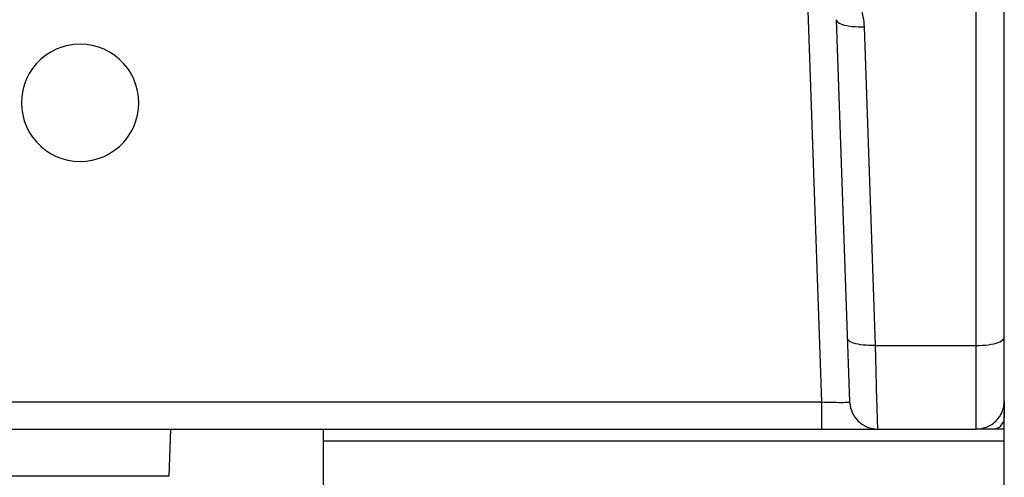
# Model space of a CAD drawing. Header units: millimetres. Extents: x -71 to 610, y -195 to 458.
# Tile 44 of 93: x 211 to 253, y 29 to 48. Entities that reach past the tile are written whole.
import ezdxf

# ---------------------------------------------------------------- set-up
doc = ezdxf.new("R2010")
doc.units = ezdxf.units.MM
doc.header["$LTSCALE"] = 23.1
doc.layers.get('0').update_dxf_attribs({"linetype": 'CONTINUOUS'})

msp = doc.modelspace()

# ---------------------------------------------------------------- linework, layer by layer
at = {"color": 7}
for p, q in [((251.835, 30.609), (251.835, 240.609)), ((253.035, 31.809), (253.035, 239.409)), ((244.663, 48.437), (245.245, 31.767)), ((245.876, 48.051), (246.444, 31.767)), ((247.549, 34.174), (247.075, 47.748)), ((247.549, 34.174), (251.835, 34.174)), ((247.578, 33.077), (247.549, 34.174)), ((247.595, 32.422), (247.578, 33.077)), ((140.825, 31.767), (245.245, 31.767)), ((245.245, 31.767), (245.245, 30.609)), ((253.035, 31.809), (253.035, 31.109)), ((253.035, 21.109), (253.035, 31.362)), ((247.644, 30.609), (247.633, 31.003)), ((134.235, 30.609), (251.835, 30.609)), ((217.51, 30.609), (217.44, 28.609)), ((224.035, 20.609), (224.035, 30.609)), ((252.535, 30.609), (251.835, 30.609)), ((253.035, 30.609), (252.535, 30.609)), ((224.035, 30.109), (253.035, 30.109)), ((217.44, 28.609), (165.43, 28.609))]:
    msp.add_line(p, q, dxfattribs=at)
for points in [[(247.075, 47.748), (247.069, 47.851), (247.059, 47.952), (247.045, 48.054), (247.026, 48.154), (247.003, 48.254), (246.975, 48.353)], [(245.876, 48.051), (245.884, 48.013), (245.908, 47.976), (245.946, 47.94), (245.998, 47.907), (246.064, 47.875), (246.142, 47.847), (246.231, 47.821), (246.331, 47.799), (246.441, 47.78), (246.558, 47.765), (246.681, 47.755), (246.81, 47.748), (246.942, 47.746), (247.075, 47.748)], [(213.66, 47.009), (213.397, 46.995), (213.14, 46.954), (212.887, 46.886), (212.642, 46.792), (212.408, 46.672), (212.189, 46.53), (211.987, 46.366), (211.803, 46.182), (211.638, 45.978), (211.495, 45.759), (211.376, 45.525), (211.282, 45.281), (211.215, 45.028), (211.174, 44.771), (211.16, 44.511), (211.173, 44.25), (211.214, 43.993), (211.281, 43.741), (211.374, 43.498), (211.492, 43.265), (211.634, 43.046), (211.797, 42.842), (211.981, 42.657), (212.183, 42.492), (212.403, 42.349), (212.637, 42.228), (212.883, 42.133), (213.137, 42.064), (213.396, 42.023), (213.66, 42.009)], [(213.66, 42.009), (213.923, 42.023), (214.18, 42.064), (214.434, 42.132), (214.679, 42.226), (214.912, 42.345), (215.131, 42.488), (215.334, 42.652), (215.518, 42.836), (215.682, 43.039), (215.825, 43.259), (215.944, 43.493), (216.038, 43.737), (216.106, 43.989), (216.147, 44.247), (216.16, 44.507), (216.147, 44.767), (216.106, 45.025), (216.04, 45.276), (215.947, 45.52), (215.829, 45.753), (215.687, 45.972), (215.523, 46.176), (215.339, 46.361), (215.137, 46.526), (214.918, 46.669), (214.684, 46.79), (214.438, 46.884), (214.183, 46.953), (213.924, 46.995), (213.66, 47.009)], [(247.549, 34.174), (247.416, 34.172), (247.284, 34.174), (247.155, 34.181), (247.032, 34.191), (246.915, 34.206), (246.805, 34.225), (246.705, 34.247), (246.616, 34.272), (246.538, 34.301), (246.472, 34.332), (246.42, 34.366), (246.382, 34.402), (246.358, 34.439), (246.35, 34.477)], [(251.835, 34.174), (251.97, 34.176), (252.102, 34.183), (252.232, 34.194), (252.356, 34.208), (252.474, 34.227), (252.583, 34.249), (252.684, 34.275), (252.773, 34.304), (252.851, 34.335), (252.916, 34.369), (252.968, 34.405), (253.005, 34.442), (253.028, 34.48), (253.035, 34.519)], [(247.633, 31.003), (247.629, 31.174), (247.623, 31.372), (247.617, 31.598), (247.611, 31.849), (247.595, 32.422)], [(245.245, 31.767), (245.379, 31.763), (245.511, 31.759), (245.639, 31.756), (245.763, 31.754), (245.881, 31.753), (245.991, 31.752), (246.091, 31.752), (246.181, 31.752), (246.26, 31.753), (246.325, 31.754), (246.377, 31.756), (246.414, 31.759), (246.437, 31.763), (246.444, 31.767)]]:
    msp.add_lwpolyline(points, dxfattribs=at)
for centre, radius, start, end in [((247.644, 31.809), 1.2, 182.0006, 270.0003), ((251.835, 31.809), 1.2, 270, 360), ((252.535, 31.109), 0.5, 270, 360), ((208.035, 24.609), 4.4, 114.6092, 65.1498)]:
    msp.add_arc(centre, radius, start, end, dxfattribs=at)

doc.saveas('drawing.dxf')
